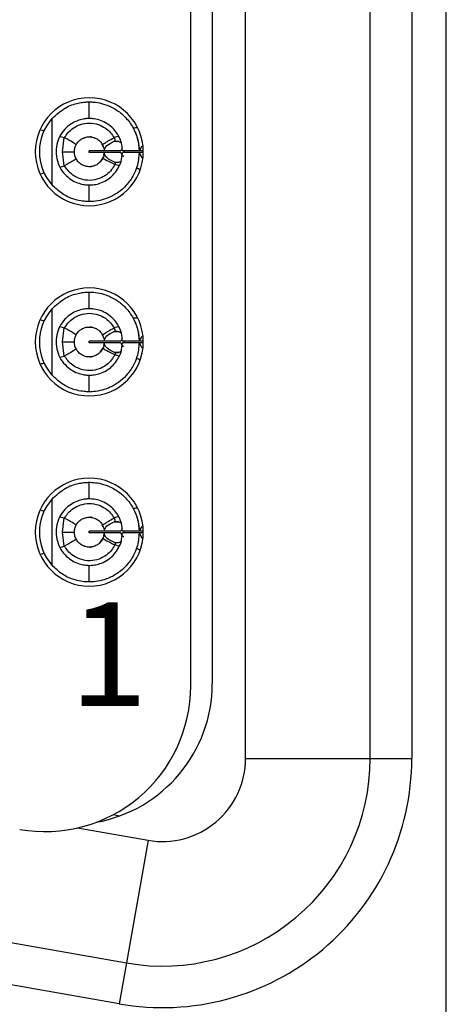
# Model space of a CAD drawing. Header units: inches. Extents: x 0 to 814, y 0 to 621.
# Tile 10 of 41: x 455 to 466, y 287 to 311. Entities that reach past the tile are written whole.
import ezdxf

# ---------------------------------------------------------------- set-up
doc = ezdxf.new("R2010")
doc.units = ezdxf.units.IN
doc.header["$LTSCALE"] = 10
doc.header["$MEASUREMENT"] = 0

msp = doc.modelspace()

# ---------------------------------------------------------------- linework, layer by layer
for p, q in [((465.627, 278.922), (465.627, 353.122)), ((460.797, 293.272), (460.797, 338.772)), ((463.797, 293.272), (463.797, 338.772)), ((464.797, 338.772), (464.797, 293.272)), ((459.477, 295.018), (459.477, 337.628)), ((459.997, 336.962), (459.997, 295.081)), ((457.037, 308.682), (457.037, 309.082)), ((456.14, 307.085), (456.14, 308.679)), ((456.333, 308.251), (456.436, 308.223)), ((457.745, 308.255), (457.639, 308.225)), ((456.394, 307.882), (456.436, 308.223)), ((457.369, 308.015), (457.349, 308.06)), ((457.639, 308.134), (457.738, 308.134)), ((458.244, 307.902), (458.306, 308.024)), ((456.436, 307.541), (456.394, 307.882)), ((457.037, 307.862), (457.037, 307.902)), ((457.394, 307.902), (457.037, 307.902)), ((457.394, 307.862), (457.037, 307.862)), ((457.799, 307.902), (457.398, 307.902)), ((457.799, 307.862), (457.398, 307.862)), ((457.832, 307.961), (457.799, 307.902)), ((458.237, 307.902), (457.837, 307.902)), ((458.237, 307.862), (457.837, 307.862)), ((457.877, 307.903), (457.877, 307.862)), ((458.311, 307.73), (458.244, 307.862)), ((458.337, 307.902), (458.245, 307.902)), ((458.337, 307.862), (458.245, 307.862)), ((456.334, 307.512), (456.436, 307.541)), ((457.646, 307.63), (457.742, 307.63)), ((457.759, 307.539), (457.657, 307.574)), ((457.037, 306.682), (457.037, 307.082)), ((457.037, 304.102), (457.037, 304.502)), ((456.14, 302.505), (456.14, 304.099)), ((456.333, 303.671), (456.436, 303.643)), ((456.394, 303.302), (456.436, 303.643)), ((457.745, 303.675), (457.639, 303.645)), ((457.639, 303.554), (457.738, 303.554)), ((456.436, 302.961), (456.394, 303.302)), ((457.037, 303.282), (457.037, 303.322)), ((457.394, 303.322), (457.037, 303.322)), ((457.394, 303.282), (457.037, 303.282)), ((457.369, 303.435), (457.349, 303.48)), ((457.799, 303.322), (457.398, 303.322)), ((457.799, 303.282), (457.398, 303.282)), ((457.832, 303.381), (457.799, 303.322)), ((458.237, 303.322), (457.837, 303.322)), ((458.237, 303.282), (457.837, 303.282)), ((457.877, 303.323), (457.877, 303.282)), ((458.244, 303.322), (458.306, 303.444)), ((458.311, 303.15), (458.244, 303.282)), ((458.337, 303.322), (458.245, 303.322)), ((458.337, 303.282), (458.245, 303.282)), ((457.646, 303.05), (457.742, 303.05)), ((456.334, 302.932), (456.436, 302.961)), ((457.759, 302.959), (457.657, 302.994)), ((457.037, 302.102), (457.037, 302.502)), ((457.037, 299.522), (457.037, 299.922)), ((456.14, 297.925), (456.14, 299.519)), ((456.333, 299.091), (456.436, 299.063)), ((456.394, 298.722), (456.436, 299.063)), ((457.745, 299.095), (457.639, 299.065)), ((457.369, 298.855), (457.349, 298.9)), ((457.639, 298.974), (457.738, 298.974)), ((457.832, 298.801), (457.799, 298.742)), ((458.244, 298.742), (458.306, 298.864)), ((456.436, 298.381), (456.394, 298.722)), ((457.037, 298.702), (457.037, 298.742)), ((457.394, 298.742), (457.037, 298.742)), ((457.394, 298.702), (457.037, 298.702)), ((457.306, 298.483), (457.368, 298.581)), ((457.799, 298.742), (457.398, 298.742)), ((457.799, 298.702), (457.398, 298.702)), ((458.237, 298.742), (457.837, 298.742)), ((458.237, 298.702), (457.837, 298.702)), ((457.877, 298.743), (457.877, 298.702)), ((458.311, 298.57), (458.244, 298.702)), ((458.337, 298.742), (458.245, 298.742)), ((458.337, 298.702), (458.245, 298.702)), ((456.334, 298.352), (456.436, 298.381)), ((457.646, 298.47), (457.742, 298.47)), ((457.759, 298.379), (457.657, 298.414)), ((457.037, 297.522), (457.037, 297.922)), ((460.797, 293.272), (463.797, 293.272)), ((463.797, 293.272), (464.797, 293.272)), ((457.613, 291.92), (457.775, 291.891)), ((456.756, 291.601), (458.45, 291.302)), ((458.45, 291.302), (457.929, 288.348)), ((446.489, 290.365), (457.929, 288.348)), ((457.756, 287.363), (446.316, 289.38)), ((457.929, 288.348), (457.756, 287.363))]:
    msp.add_line(p, q)
at = {"flags": 128}
for points in [[(456.394, 307.882), (456.458, 307.882), (456.514, 307.882), (456.563, 307.882), (456.604, 307.882), (456.636, 307.882), (456.659, 307.882), (456.673, 307.882), (456.678, 307.882)], [(456.394, 303.302), (456.458, 303.302), (456.514, 303.302), (456.563, 303.302), (456.604, 303.302), (456.636, 303.302), (456.659, 303.302), (456.673, 303.302), (456.678, 303.302)], [(456.394, 298.722), (456.458, 298.722), (456.514, 298.722), (456.563, 298.722), (456.604, 298.722), (456.636, 298.722), (456.659, 298.722), (456.673, 298.722), (456.678, 298.722)]]:
    msp.add_lwpolyline(points, dxfattribs=at)
for centre, radius, start, end in [((457.037, 307.882), 1.3, 90, 270), ((457.037, 307.882), 1.3, 270, 90), ((457.037, 307.882), 1.2, 138.3983, 221.6017), ((457.037, 303.302), 1.3, 90, 270), ((457.037, 303.302), 1.3, 270, 90), ((457.037, 303.302), 1.2, 138.3983, 221.6017), ((457.037, 298.722), 1.3, 90, 270), ((457.037, 298.722), 1.3, 270, 90), ((457.037, 298.722), 1.2, 138.3983, 221.6017), ((455.972, 295.018), 3.506, 260, 0), ((456.597, 295.081), 3.4, 280.2731, 0), ((458.797, 293.272), 6, 260, 0), ((458.797, 293.272), 5, 260, 0), ((458.797, 293.272), 2, 260, 0)]:
    msp.add_arc(centre, radius, start, end)
for points, knots in [([(456.14, 308.679), (456.245, 308.773), (456.455, 308.964), (456.74, 309.05), (456.908, 309.077), (457.012, 309.082), (457.028, 309.082), (457.037, 309.082)], [0, 0, 0, 0, 0.257766, 0.51758, 0.657011, 0.811271, 1, 1, 1, 1]), ([(457.037, 309.082), (457.047, 309.082), (457.067, 309.083), (457.216, 309.074), (457.432, 309.024), (457.672, 308.913), (457.901, 308.732), (458.084, 308.495), (458.21, 308.207), (458.228, 308.003), (458.237, 307.902)], [0, 0, 0, 0, 0.135708, 0.274363, 0.400662, 0.527292, 0.633782, 0.757864, 0.88037, 1, 1, 1, 1]), ([(457.037, 308.682), (457.031, 308.682), (457.018, 308.682), (456.927, 308.677), (456.797, 308.65), (456.642, 308.585), (456.483, 308.471), (456.351, 308.311), (456.26, 308.109), (456.227, 307.886), (456.258, 307.66), (456.349, 307.455), (456.484, 307.293), (456.642, 307.179), (456.798, 307.114), (456.927, 307.087), (457.018, 307.082), (457.031, 307.082), (457.037, 307.082)], [0, 0, 0, 0, 0.069884, 0.139278, 0.204182, 0.266903, 0.323436, 0.382756, 0.438353, 0.499435, 0.558884, 0.617439, 0.676848, 0.733171, 0.79585, 0.860774, 0.930129, 1, 1, 1, 1]), ([(456.442, 308.22), (456.468, 308.261), (456.524, 308.348), (456.652, 308.461), (456.827, 308.548), (457.037, 308.583), (457.247, 308.549), (457.421, 308.462), (457.55, 308.35), (457.606, 308.262), (457.632, 308.221)], [0, 0, 0, 0, 0.099267, 0.215646, 0.349191, 0.499976, 0.650244, 0.78363, 0.900197, 1, 1, 1, 1]), ([(457.837, 307.902), (457.831, 307.968), (457.819, 308.094), (457.748, 308.262), (457.656, 308.397), (457.533, 308.519), (457.38, 308.613), (457.213, 308.668), (457.07, 308.683), (457.049, 308.682), (457.037, 308.682)], [0, 0, 0, 0, 0.104513, 0.200591, 0.289413, 0.372476, 0.500615, 0.631225, 0.799563, 1, 1, 1, 1]), ([(455.872, 308.411), (455.889, 308.407), (455.921, 308.399), (455.939, 308.389), (455.948, 308.385)], [0, 0, 0, 0, 0.557225, 1, 1, 1, 1]), ([(456.72, 308.051), (456.737, 308.079), (456.772, 308.134), (456.85, 308.194), (456.94, 308.233), (457.038, 308.246), (457.135, 308.233), (457.225, 308.194), (457.303, 308.133), (457.338, 308.078), (457.356, 308.051)], [0, 0, 0, 0, 0.125083, 0.250179, 0.375008, 0.500028, 0.624987, 0.749827, 0.874916, 1, 1, 1, 1]), ([(457.11, 308.233), (457.106, 308.234), (457.093, 308.239), (457.077, 308.24), (457.066, 308.241), (457.061, 308.241), (457.061, 308.241), (457.062, 308.241)], [0, 0, 0, 0, 0.182173, 0.664038, 0.823033, 0.93077, 1, 1, 1, 1]), ([(458.181, 308.458), (458.162, 308.456), (458.128, 308.454), (458.106, 308.45), (458.096, 308.447)], [0, 0, 0, 0, 0.557993, 1, 1, 1, 1]), ([(458.12, 308.401), (458.12, 308.399), (458.122, 308.395), (458.14, 308.357), (458.178, 308.266), (458.215, 308.126), (458.233, 308), (458.236, 307.934), (458.237, 307.902)], [0, 0, 0, 0, 0.119776, 0.241548, 0.498389, 0.755694, 0.878374, 1, 1, 1, 1]), ([(456.442, 308.22), (456.441, 308.221), (456.439, 308.222), (456.437, 308.223), (456.436, 308.223)], [0, 0, 0, 0, 0.556556, 1, 1, 1, 1]), ([(456.72, 308.051), (456.705, 308.064), (456.677, 308.086), (456.514, 308.179), (456.442, 308.22)], [0, 0, 0, 0, 0.5591178, 1, 1, 1, 1]), ([(456.678, 307.882), (456.68, 307.915), (456.684, 307.974), (456.709, 308.028), (456.72, 308.051)], [0, 0, 0, 0, 0.557822, 1, 1, 1, 1]), ([(457.356, 308.051), (457.36, 308.056), (457.367, 308.064), (457.424, 308.1), (457.5, 308.146), (457.583, 308.193), (457.632, 308.221)], [0, 0, 0, 0, 0.315683, 0.4999, 0.703172, 1, 1, 1, 1]), ([(457.356, 308.051), (457.368, 308.024), (457.389, 307.977), (457.395, 307.925), (457.397, 307.902)], [0, 0, 0, 0, 0.562114, 1, 1, 1, 1]), ([(457.398, 307.902), (457.408, 307.947), (457.426, 308.031), (457.571, 308.101), (457.639, 308.134)], [0, 0, 0, 0, 0.5275095, 1, 1, 1, 1]), ([(457.639, 308.225), (457.638, 308.224), (457.636, 308.223), (457.633, 308.222), (457.632, 308.221)], [0, 0, 0, 0, 0.562729, 1, 1, 1, 1]), ([(457.639, 308.225), (457.643, 308.209), (457.649, 308.18), (457.654, 308.152), (457.657, 308.139)], [0, 0, 0, 0, 0.562427, 1, 1, 1, 1]), ([(457.639, 308.134), (457.642, 308.135), (457.648, 308.137), (457.654, 308.138), (457.657, 308.139)], [0, 0, 0, 0, 0.559446, 1, 1, 1, 1]), ([(457.657, 308.139), (457.683, 308.141), (457.72, 308.143), (457.762, 308.126), (457.787, 308.113), (457.8, 308.101), (457.809, 308.094)], [0, 0, 0, 0, 0.510551, 0.710762, 0.813776, 1, 1, 1, 1]), ([(456.72, 307.713), (456.706, 307.743), (456.682, 307.797), (456.679, 307.856), (456.678, 307.882)], [0, 0, 0, 0, 0.561544, 1, 1, 1, 1]), ([(457.037, 307.082), (457.046, 307.082), (457.062, 307.081), (457.178, 307.09), (457.326, 307.13), (457.478, 307.206), (457.615, 307.32), (457.726, 307.462), (457.814, 307.646), (457.829, 307.788), (457.837, 307.862)], [0, 0, 0, 0, 0.1718232, 0.3277805, 0.4570048, 0.5831964, 0.6757467, 0.7745847, 0.8820603, 1, 1, 1, 1]), ([(458.237, 307.862), (458.226, 307.747), (458.208, 307.56), (458.093, 307.292), (457.943, 307.077), (457.73, 306.89), (457.502, 306.766), (457.27, 306.697), (457.079, 306.681), (457.052, 306.682), (457.037, 306.682)], [0, 0, 0, 0, 0.136607, 0.221058, 0.342614, 0.445467, 0.564391, 0.681615, 0.83542, 1, 1, 1, 1]), ([(457.397, 307.862), (457.394, 307.836), (457.389, 307.791), (457.372, 307.75), (457.365, 307.732)], [0, 0, 0, 0, 0.56991, 1, 1, 1, 1]), ([(457.386, 307.793), (457.387, 307.796), (457.394, 307.818), (457.395, 307.842), (457.397, 307.862)], [0, 0, 0, 0, 0.149907, 1, 1, 1, 1]), ([(457.646, 307.63), (457.576, 307.663), (457.428, 307.732), (457.408, 307.817), (457.398, 307.862)], [0, 0, 0, 0, 0.475029, 1, 1, 1, 1]), ([(457.799, 307.862), (457.806, 307.834), (457.814, 307.802), (457.865, 307.777), (457.87, 307.774)], [0, 0, 0, 0, 0.901101, 1, 1, 1, 1]), ([(456.436, 307.541), (456.437, 307.542), (456.439, 307.543), (456.441, 307.544), (456.442, 307.544)], [0, 0, 0, 0, 0.562972, 1, 1, 1, 1]), ([(456.72, 307.713), (456.705, 307.7), (456.677, 307.678), (456.514, 307.585), (456.442, 307.544)], [0, 0, 0, 0, 0.559112, 1, 1, 1, 1]), ([(457.653, 307.575), (457.628, 307.533), (457.574, 307.44), (457.447, 307.318), (457.271, 307.222), (457.052, 307.18), (456.829, 307.214), (456.646, 307.308), (456.52, 307.422), (456.466, 307.507), (456.442, 307.544)], [0, 0, 0, 0, 0.099793, 0.216467, 0.349999, 0.50042, 0.660688, 0.797326, 0.910434, 1, 1, 1, 1]), ([(457.365, 307.732), (457.348, 307.703), (457.316, 307.644), (457.239, 307.578), (457.148, 307.534), (457.048, 307.517), (456.948, 307.528), (456.855, 307.567), (456.774, 307.628), (456.738, 307.685), (456.72, 307.713)], [0, 0, 0, 0, 0.124832, 0.249927, 0.374973, 0.499911, 0.624881, 0.749904, 0.874871, 1, 1, 1, 1]), ([(457.062, 307.523), (457.062, 307.523), (457.061, 307.523), (457.065, 307.523), (457.078, 307.524), (457.092, 307.528), (457.1, 307.531)], [0, 0, 0, 0, 0.027898, 0.1761572, 0.4803907, 1, 1, 1, 1]), ([(457.306, 307.643), (457.331, 307.673), (457.358, 307.705), (457.372, 307.749), (457.372, 307.751)], [0, 0, 0, 0, 0.952991, 1, 1, 1, 1]), ([(457.365, 307.732), (457.38, 307.72), (457.409, 307.697), (457.578, 307.613), (457.653, 307.575)], [0, 0, 0, 0, 0.559092, 1, 1, 1, 1]), ([(457.665, 307.625), (457.662, 307.625), (457.655, 307.627), (457.648, 307.629), (457.646, 307.63)], [0, 0, 0, 0, 0.56712, 1, 1, 1, 1]), ([(457.653, 307.575), (457.654, 307.575), (457.655, 307.574), (457.656, 307.574), (457.657, 307.574)], [0, 0, 0, 0, 0.5587332, 1, 1, 1, 1]), ([(457.665, 307.625), (457.664, 307.615), (457.661, 307.598), (457.658, 307.581), (457.657, 307.574)], [0, 0, 0, 0, 0.562549, 1, 1, 1, 1]), ([(457.807, 307.665), (457.804, 307.661), (457.784, 307.638), (457.732, 307.622), (457.688, 307.624), (457.665, 307.625)], [0, 0, 0, 0, 0.084695, 0.530522, 1, 1, 1, 1]), ([(455.872, 307.353), (455.889, 307.357), (455.921, 307.365), (455.939, 307.375), (455.948, 307.379)], [0, 0, 0, 0, 0.557225, 1, 1, 1, 1]), ([(458.244, 307.455), (458.228, 307.463), (458.2, 307.477), (458.181, 307.488), (458.173, 307.493)], [0, 0, 0, 0, 0.5571144, 1, 1, 1, 1]), ([(457.037, 306.682), (457.024, 306.682), (456.999, 306.681), (456.844, 306.693), (456.64, 306.742), (456.38, 306.856), (456.22, 307.009), (456.14, 307.085)], [0, 0, 0, 0, 0.232579, 0.418603, 0.594539, 0.798578, 1, 1, 1, 1]), ([(456.14, 304.099), (456.245, 304.193), (456.455, 304.384), (456.74, 304.47), (456.908, 304.497), (457.012, 304.502), (457.028, 304.502), (457.037, 304.502)], [0, 0, 0, 0, 0.257766, 0.51758, 0.657011, 0.811271, 1, 1, 1, 1]), ([(457.037, 304.502), (457.047, 304.502), (457.067, 304.503), (457.216, 304.494), (457.432, 304.444), (457.672, 304.333), (457.901, 304.152), (458.084, 303.915), (458.21, 303.627), (458.228, 303.423), (458.237, 303.322)], [0, 0, 0, 0, 0.135708, 0.274363, 0.400662, 0.527292, 0.633782, 0.757864, 0.88037, 1, 1, 1, 1]), ([(457.037, 304.102), (457.031, 304.102), (457.018, 304.102), (456.927, 304.097), (456.797, 304.07), (456.642, 304.005), (456.483, 303.891), (456.351, 303.731), (456.26, 303.529), (456.227, 303.306), (456.258, 303.08), (456.349, 302.875), (456.484, 302.713), (456.642, 302.599), (456.798, 302.534), (456.927, 302.507), (457.018, 302.502), (457.031, 302.502), (457.037, 302.502)], [0, 0, 0, 0, 0.069884, 0.139278, 0.204182, 0.266903, 0.323436, 0.382756, 0.438353, 0.499435, 0.558884, 0.617439, 0.676848, 0.733171, 0.79585, 0.860774, 0.930129, 1, 1, 1, 1]), ([(456.442, 303.64), (456.468, 303.681), (456.524, 303.768), (456.652, 303.881), (456.827, 303.968), (457.037, 304.003), (457.247, 303.969), (457.421, 303.882), (457.55, 303.77), (457.606, 303.682), (457.632, 303.641)], [0, 0, 0, 0, 0.099267, 0.215646, 0.349191, 0.499976, 0.650244, 0.78363, 0.900197, 1, 1, 1, 1]), ([(457.837, 303.322), (457.831, 303.388), (457.819, 303.514), (457.748, 303.682), (457.656, 303.817), (457.533, 303.939), (457.38, 304.033), (457.213, 304.088), (457.07, 304.103), (457.049, 304.102), (457.037, 304.102)], [0, 0, 0, 0, 0.104513, 0.200591, 0.289413, 0.372476, 0.500615, 0.631225, 0.799563, 1, 1, 1, 1]), ([(455.872, 303.831), (455.889, 303.827), (455.921, 303.819), (455.939, 303.809), (455.948, 303.805)], [0, 0, 0, 0, 0.557225, 1, 1, 1, 1]), ([(458.181, 303.878), (458.162, 303.876), (458.128, 303.874), (458.106, 303.87), (458.096, 303.867)], [0, 0, 0, 0, 0.557993, 1, 1, 1, 1]), ([(458.12, 303.821), (458.12, 303.819), (458.122, 303.815), (458.14, 303.777), (458.178, 303.686), (458.215, 303.546), (458.233, 303.42), (458.236, 303.354), (458.237, 303.322)], [0, 0, 0, 0, 0.119776, 0.241548, 0.498389, 0.755694, 0.878374, 1, 1, 1, 1]), ([(456.442, 303.64), (456.441, 303.641), (456.439, 303.642), (456.437, 303.643), (456.436, 303.643)], [0, 0, 0, 0, 0.556556, 1, 1, 1, 1]), ([(456.72, 303.471), (456.705, 303.484), (456.677, 303.506), (456.514, 303.599), (456.442, 303.64)], [0, 0, 0, 0, 0.5591178, 1, 1, 1, 1]), ([(456.72, 303.471), (456.737, 303.499), (456.772, 303.554), (456.85, 303.614), (456.94, 303.653), (457.038, 303.666), (457.135, 303.653), (457.225, 303.614), (457.303, 303.553), (457.338, 303.498), (457.356, 303.471)], [0, 0, 0, 0, 0.125083, 0.250179, 0.375008, 0.500028, 0.624987, 0.749827, 0.874916, 1, 1, 1, 1]), ([(457.11, 303.653), (457.106, 303.654), (457.093, 303.659), (457.077, 303.66), (457.066, 303.661), (457.061, 303.661), (457.061, 303.661), (457.062, 303.661)], [0, 0, 0, 0, 0.182173, 0.664038, 0.823033, 0.93077, 1, 1, 1, 1]), ([(457.356, 303.471), (457.36, 303.476), (457.367, 303.484), (457.424, 303.52), (457.5, 303.566), (457.583, 303.613), (457.632, 303.641)], [0, 0, 0, 0, 0.315683, 0.4999, 0.703172, 1, 1, 1, 1]), ([(457.398, 303.322), (457.408, 303.367), (457.426, 303.451), (457.571, 303.521), (457.639, 303.554)], [0, 0, 0, 0, 0.527509, 1, 1, 1, 1]), ([(457.639, 303.645), (457.638, 303.644), (457.636, 303.643), (457.633, 303.642), (457.632, 303.641)], [0, 0, 0, 0, 0.562729, 1, 1, 1, 1]), ([(457.639, 303.645), (457.643, 303.629), (457.649, 303.6), (457.654, 303.572), (457.657, 303.559)], [0, 0, 0, 0, 0.562427, 1, 1, 1, 1]), ([(457.639, 303.554), (457.642, 303.555), (457.648, 303.557), (457.654, 303.558), (457.657, 303.559)], [0, 0, 0, 0, 0.559446, 1, 1, 1, 1]), ([(457.657, 303.559), (457.683, 303.561), (457.72, 303.563), (457.762, 303.546), (457.787, 303.533), (457.8, 303.521), (457.809, 303.514)], [0, 0, 0, 0, 0.510551, 0.710762, 0.813776, 1, 1, 1, 1]), ([(456.678, 303.302), (456.68, 303.335), (456.684, 303.394), (456.709, 303.448), (456.72, 303.471)], [0, 0, 0, 0, 0.557822, 1, 1, 1, 1]), ([(456.72, 303.133), (456.706, 303.163), (456.682, 303.217), (456.679, 303.276), (456.678, 303.302)], [0, 0, 0, 0, 0.561544, 1, 1, 1, 1]), ([(457.037, 302.502), (457.046, 302.502), (457.062, 302.501), (457.178, 302.51), (457.326, 302.55), (457.478, 302.626), (457.615, 302.74), (457.726, 302.882), (457.814, 303.066), (457.829, 303.208), (457.837, 303.282)], [0, 0, 0, 0, 0.171823, 0.327781, 0.457005, 0.583196, 0.675747, 0.774585, 0.88206, 1, 1, 1, 1]), ([(458.237, 303.282), (458.226, 303.167), (458.208, 302.98), (458.093, 302.712), (457.943, 302.497), (457.73, 302.31), (457.502, 302.186), (457.27, 302.117), (457.079, 302.101), (457.052, 302.102), (457.037, 302.102)], [0, 0, 0, 0, 0.136607, 0.221058, 0.342614, 0.445467, 0.564391, 0.681615, 0.83542, 1, 1, 1, 1]), ([(457.356, 303.471), (457.368, 303.444), (457.389, 303.397), (457.395, 303.345), (457.397, 303.322)], [0, 0, 0, 0, 0.562114, 1, 1, 1, 1]), ([(457.397, 303.282), (457.394, 303.256), (457.389, 303.211), (457.372, 303.17), (457.365, 303.152)], [0, 0, 0, 0, 0.56991, 1, 1, 1, 1]), ([(457.386, 303.213), (457.387, 303.216), (457.394, 303.238), (457.395, 303.262), (457.397, 303.282)], [0, 0, 0, 0, 0.149907, 1, 1, 1, 1]), ([(457.646, 303.05), (457.576, 303.083), (457.428, 303.152), (457.408, 303.237), (457.398, 303.282)], [0, 0, 0, 0, 0.475029, 1, 1, 1, 1]), ([(457.799, 303.282), (457.806, 303.254), (457.814, 303.222), (457.865, 303.197), (457.87, 303.194)], [0, 0, 0, 0, 0.901101, 1, 1, 1, 1]), ([(456.72, 303.133), (456.705, 303.12), (456.677, 303.098), (456.514, 303.005), (456.442, 302.964)], [0, 0, 0, 0, 0.559112, 1, 1, 1, 1]), ([(457.365, 303.152), (457.348, 303.123), (457.316, 303.064), (457.239, 302.998), (457.148, 302.954), (457.048, 302.937), (456.948, 302.948), (456.855, 302.987), (456.774, 303.048), (456.738, 303.105), (456.72, 303.133)], [0, 0, 0, 0, 0.124832, 0.249927, 0.374973, 0.499911, 0.624881, 0.749904, 0.874871, 1, 1, 1, 1]), ([(457.306, 303.063), (457.331, 303.093), (457.358, 303.125), (457.372, 303.169), (457.372, 303.171)], [0, 0, 0, 0, 0.952991, 1, 1, 1, 1]), ([(457.365, 303.152), (457.38, 303.14), (457.409, 303.117), (457.578, 303.033), (457.653, 302.995)], [0, 0, 0, 0, 0.559092, 1, 1, 1, 1]), ([(457.665, 303.045), (457.662, 303.045), (457.655, 303.047), (457.648, 303.049), (457.646, 303.05)], [0, 0, 0, 0, 0.56712, 1, 1, 1, 1]), ([(457.665, 303.045), (457.664, 303.035), (457.661, 303.018), (457.658, 303.001), (457.657, 302.994)], [0, 0, 0, 0, 0.562549, 1, 1, 1, 1]), ([(457.807, 303.085), (457.804, 303.081), (457.784, 303.058), (457.732, 303.042), (457.688, 303.044), (457.665, 303.045)], [0, 0, 0, 0, 0.084695, 0.530522, 1, 1, 1, 1]), ([(455.872, 302.773), (455.889, 302.777), (455.921, 302.785), (455.939, 302.795), (455.948, 302.799)], [0, 0, 0, 0, 0.557225, 1, 1, 1, 1]), ([(456.436, 302.961), (456.437, 302.962), (456.439, 302.963), (456.441, 302.964), (456.442, 302.964)], [0, 0, 0, 0, 0.562972, 1, 1, 1, 1]), ([(457.653, 302.995), (457.628, 302.953), (457.574, 302.86), (457.447, 302.738), (457.271, 302.642), (457.052, 302.6), (456.829, 302.634), (456.646, 302.728), (456.52, 302.842), (456.466, 302.927), (456.442, 302.964)], [0, 0, 0, 0, 0.099793, 0.216467, 0.349999, 0.50042, 0.660688, 0.797326, 0.910434, 1, 1, 1, 1]), ([(457.062, 302.943), (457.062, 302.943), (457.061, 302.943), (457.065, 302.943), (457.078, 302.944), (457.092, 302.948), (457.1, 302.951)], [0, 0, 0, 0, 0.027898, 0.176157, 0.480391, 1, 1, 1, 1]), ([(457.653, 302.995), (457.654, 302.995), (457.655, 302.994), (457.656, 302.994), (457.657, 302.994)], [0, 0, 0, 0, 0.558733, 1, 1, 1, 1]), ([(458.244, 302.875), (458.228, 302.883), (458.2, 302.897), (458.181, 302.908), (458.173, 302.913)], [0, 0, 0, 0, 0.5571144, 1, 1, 1, 1]), ([(457.037, 302.102), (457.024, 302.102), (456.999, 302.101), (456.844, 302.113), (456.64, 302.162), (456.38, 302.276), (456.22, 302.429), (456.14, 302.505)], [0, 0, 0, 0, 0.232579, 0.418603, 0.594539, 0.798578, 1, 1, 1, 1]), ([(456.14, 299.519), (456.245, 299.613), (456.455, 299.804), (456.74, 299.89), (456.908, 299.917), (457.012, 299.922), (457.028, 299.922), (457.037, 299.922)], [0, 0, 0, 0, 0.2577662, 0.5175805, 0.657011, 0.8112712, 1, 1, 1, 1]), ([(457.037, 299.922), (457.047, 299.922), (457.067, 299.923), (457.216, 299.914), (457.432, 299.864), (457.672, 299.753), (457.901, 299.572), (458.084, 299.335), (458.21, 299.047), (458.228, 298.843), (458.237, 298.742)], [0, 0, 0, 0, 0.135708, 0.274363, 0.400662, 0.527292, 0.633782, 0.757864, 0.88037, 1, 1, 1, 1]), ([(457.037, 299.522), (457.031, 299.522), (457.018, 299.522), (456.927, 299.517), (456.797, 299.49), (456.642, 299.425), (456.483, 299.311), (456.351, 299.151), (456.26, 298.949), (456.227, 298.726), (456.258, 298.5), (456.349, 298.295), (456.484, 298.133), (456.642, 298.019), (456.798, 297.954), (456.927, 297.927), (457.018, 297.922), (457.031, 297.922), (457.037, 297.922)], [0, 0, 0, 0, 0.069884, 0.139278, 0.204182, 0.266903, 0.323436, 0.382756, 0.438353, 0.499435, 0.558884, 0.617439, 0.676848, 0.733171, 0.79585, 0.860774, 0.930129, 1, 1, 1, 1]), ([(457.837, 298.742), (457.831, 298.808), (457.819, 298.934), (457.748, 299.102), (457.656, 299.237), (457.533, 299.359), (457.38, 299.453), (457.213, 299.508), (457.07, 299.523), (457.049, 299.522), (457.037, 299.522)], [0, 0, 0, 0, 0.104513, 0.200591, 0.289413, 0.372476, 0.500615, 0.631225, 0.799563, 1, 1, 1, 1]), ([(455.872, 299.251), (455.889, 299.247), (455.921, 299.239), (455.939, 299.229), (455.948, 299.225)], [0, 0, 0, 0, 0.557225, 1, 1, 1, 1]), ([(456.442, 299.06), (456.468, 299.101), (456.524, 299.188), (456.652, 299.301), (456.827, 299.388), (457.037, 299.423), (457.247, 299.389), (457.421, 299.302), (457.55, 299.19), (457.606, 299.102), (457.632, 299.061)], [0, 0, 0, 0, 0.099267, 0.215646, 0.349191, 0.499976, 0.650244, 0.78363, 0.900197, 1, 1, 1, 1]), ([(458.181, 299.298), (458.162, 299.296), (458.128, 299.294), (458.106, 299.29), (458.096, 299.287)], [0, 0, 0, 0, 0.557993, 1, 1, 1, 1]), ([(458.12, 299.241), (458.12, 299.239), (458.122, 299.235), (458.14, 299.197), (458.178, 299.106), (458.215, 298.966), (458.233, 298.84), (458.236, 298.774), (458.237, 298.742)], [0, 0, 0, 0, 0.1197761, 0.2415479, 0.4983891, 0.755694, 0.8783739, 1, 1, 1, 1]), ([(456.442, 299.06), (456.441, 299.061), (456.439, 299.062), (456.437, 299.063), (456.436, 299.063)], [0, 0, 0, 0, 0.556556, 1, 1, 1, 1]), ([(456.72, 298.891), (456.705, 298.904), (456.677, 298.926), (456.514, 299.019), (456.442, 299.06)], [0, 0, 0, 0, 0.559118, 1, 1, 1, 1]), ([(456.72, 298.891), (456.737, 298.919), (456.772, 298.974), (456.85, 299.034), (456.94, 299.073), (457.038, 299.086), (457.135, 299.073), (457.225, 299.034), (457.303, 298.973), (457.338, 298.918), (457.356, 298.891)], [0, 0, 0, 0, 0.125083, 0.250179, 0.375008, 0.500028, 0.624987, 0.749827, 0.874916, 1, 1, 1, 1]), ([(457.11, 299.073), (457.106, 299.074), (457.093, 299.079), (457.077, 299.08), (457.066, 299.081), (457.061, 299.081), (457.061, 299.081), (457.062, 299.081)], [0, 0, 0, 0, 0.182173, 0.664038, 0.823033, 0.93077, 1, 1, 1, 1]), ([(457.356, 298.891), (457.36, 298.896), (457.367, 298.904), (457.424, 298.94), (457.5, 298.986), (457.583, 299.033), (457.632, 299.061)], [0, 0, 0, 0, 0.315683, 0.4999, 0.703172, 1, 1, 1, 1]), ([(457.639, 299.065), (457.638, 299.064), (457.636, 299.063), (457.633, 299.062), (457.632, 299.061)], [0, 0, 0, 0, 0.562729, 1, 1, 1, 1]), ([(457.639, 299.065), (457.643, 299.049), (457.649, 299.02), (457.654, 298.992), (457.657, 298.979)], [0, 0, 0, 0, 0.562427, 1, 1, 1, 1]), ([(457.657, 298.979), (457.683, 298.981), (457.72, 298.983), (457.762, 298.966), (457.787, 298.953), (457.8, 298.941), (457.809, 298.934)], [0, 0, 0, 0, 0.510551, 0.710762, 0.813776, 1, 1, 1, 1]), ([(456.678, 298.722), (456.68, 298.755), (456.684, 298.814), (456.709, 298.868), (456.72, 298.891)], [0, 0, 0, 0, 0.557822, 1, 1, 1, 1]), ([(457.356, 298.891), (457.368, 298.864), (457.389, 298.817), (457.395, 298.765), (457.397, 298.742)], [0, 0, 0, 0, 0.562114, 1, 1, 1, 1]), ([(457.398, 298.742), (457.408, 298.787), (457.426, 298.871), (457.571, 298.941), (457.639, 298.974)], [0, 0, 0, 0, 0.5275095, 1, 1, 1, 1]), ([(457.639, 298.974), (457.642, 298.975), (457.648, 298.977), (457.654, 298.978), (457.657, 298.979)], [0, 0, 0, 0, 0.559446, 1, 1, 1, 1]), ([(456.72, 298.553), (456.705, 298.54), (456.677, 298.518), (456.514, 298.425), (456.442, 298.384)], [0, 0, 0, 0, 0.559112, 1, 1, 1, 1]), ([(456.72, 298.553), (456.706, 298.583), (456.682, 298.637), (456.679, 298.696), (456.678, 298.722)], [0, 0, 0, 0, 0.561544, 1, 1, 1, 1]), ([(457.365, 298.572), (457.348, 298.543), (457.316, 298.484), (457.239, 298.418), (457.148, 298.374), (457.048, 298.357), (456.948, 298.368), (456.855, 298.407), (456.774, 298.468), (456.738, 298.525), (456.72, 298.553)], [0, 0, 0, 0, 0.1248318, 0.2499266, 0.3749733, 0.4999112, 0.6248808, 0.7499042, 0.8748707, 1, 1, 1, 1]), ([(457.037, 297.922), (457.046, 297.922), (457.062, 297.921), (457.178, 297.93), (457.326, 297.97), (457.478, 298.046), (457.615, 298.16), (457.726, 298.302), (457.814, 298.486), (457.829, 298.628), (457.837, 298.702)], [0, 0, 0, 0, 0.1718232, 0.3277805, 0.4570048, 0.5831964, 0.6757467, 0.7745847, 0.8820603, 1, 1, 1, 1]), ([(458.237, 298.702), (458.226, 298.587), (458.208, 298.4), (458.093, 298.132), (457.943, 297.917), (457.73, 297.73), (457.502, 297.606), (457.27, 297.537), (457.079, 297.521), (457.052, 297.522), (457.037, 297.522)], [0, 0, 0, 0, 0.136607, 0.221058, 0.342614, 0.445467, 0.564391, 0.681615, 0.83542, 1, 1, 1, 1]), ([(457.397, 298.702), (457.394, 298.676), (457.389, 298.631), (457.372, 298.59), (457.365, 298.572)], [0, 0, 0, 0, 0.56991, 1, 1, 1, 1]), ([(457.365, 298.572), (457.38, 298.56), (457.409, 298.537), (457.578, 298.453), (457.653, 298.415)], [0, 0, 0, 0, 0.559092, 1, 1, 1, 1]), ([(457.386, 298.633), (457.387, 298.636), (457.394, 298.658), (457.395, 298.682), (457.397, 298.702)], [0, 0, 0, 0, 0.149907, 1, 1, 1, 1]), ([(457.646, 298.47), (457.576, 298.503), (457.428, 298.572), (457.408, 298.657), (457.398, 298.702)], [0, 0, 0, 0, 0.475029, 1, 1, 1, 1]), ([(457.799, 298.702), (457.806, 298.674), (457.814, 298.642), (457.865, 298.617), (457.87, 298.614)], [0, 0, 0, 0, 0.901101, 1, 1, 1, 1]), ([(456.436, 298.381), (456.437, 298.382), (456.439, 298.383), (456.441, 298.384), (456.442, 298.384)], [0, 0, 0, 0, 0.562972, 1, 1, 1, 1]), ([(457.653, 298.415), (457.628, 298.373), (457.574, 298.28), (457.447, 298.158), (457.271, 298.062), (457.052, 298.02), (456.829, 298.054), (456.646, 298.148), (456.52, 298.262), (456.466, 298.347), (456.442, 298.384)], [0, 0, 0, 0, 0.099793, 0.216467, 0.349999, 0.50042, 0.660688, 0.797326, 0.910434, 1, 1, 1, 1]), ([(457.062, 298.363), (457.062, 298.363), (457.061, 298.363), (457.065, 298.363), (457.078, 298.364), (457.092, 298.368), (457.1, 298.371)], [0, 0, 0, 0, 0.027898, 0.1761572, 0.4803907, 1, 1, 1, 1]), ([(457.665, 298.465), (457.662, 298.465), (457.655, 298.467), (457.648, 298.469), (457.646, 298.47)], [0, 0, 0, 0, 0.56712, 1, 1, 1, 1]), ([(457.653, 298.415), (457.654, 298.415), (457.655, 298.414), (457.656, 298.414), (457.657, 298.414)], [0, 0, 0, 0, 0.558733, 1, 1, 1, 1]), ([(457.665, 298.465), (457.664, 298.455), (457.661, 298.438), (457.658, 298.421), (457.657, 298.414)], [0, 0, 0, 0, 0.562549, 1, 1, 1, 1]), ([(457.807, 298.505), (457.804, 298.501), (457.784, 298.478), (457.732, 298.462), (457.688, 298.464), (457.665, 298.465)], [0, 0, 0, 0, 0.084695, 0.530522, 1, 1, 1, 1]), ([(458.244, 298.295), (458.228, 298.303), (458.2, 298.317), (458.181, 298.328), (458.173, 298.333)], [0, 0, 0, 0, 0.5571144, 1, 1, 1, 1]), ([(455.872, 298.193), (455.889, 298.197), (455.921, 298.205), (455.939, 298.215), (455.948, 298.219)], [0, 0, 0, 0, 0.557225, 1, 1, 1, 1]), ([(457.037, 297.522), (457.024, 297.522), (456.999, 297.521), (456.844, 297.533), (456.64, 297.582), (456.38, 297.696), (456.22, 297.849), (456.14, 297.925)], [0, 0, 0, 0, 0.232579, 0.418603, 0.594539, 0.798578, 1, 1, 1, 1])]:
    msp.add_open_spline(points, degree=3, knots=knots)

# ---------------------------------------------------------------- texts
at = {"lineweight": 15, "insert": (456.551, 297.033), "char_height": 2.5, "attachment_point": 1}
msp.add_mtext_dynamic_manual_height_columns('1', width=2.5, gutter_width=42.333, heights=[0], dxfattribs=at)

doc.saveas('drawing.dxf')
